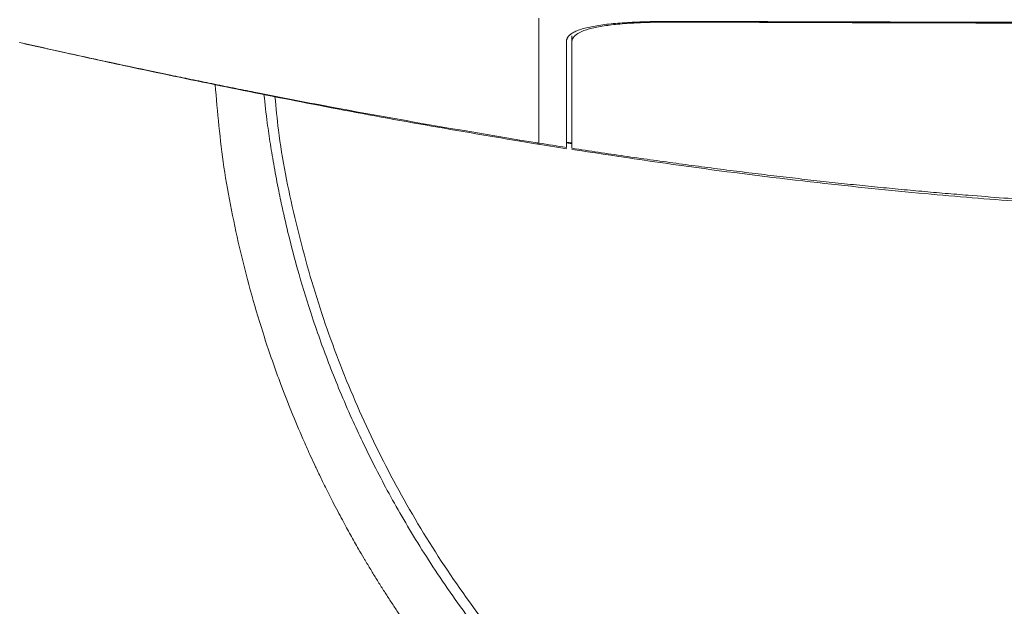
# Model space of a CAD drawing. Header units: millimetres. Extents: x 0 to 863, y 0 to 558.
# Tile 24 of 61: x 126 to 161, y 439 to 459. Entities that reach past the tile are written whole.
import ezdxf

# ---------------------------------------------------------------- set-up
doc = ezdxf.new("R2010")
doc.units = ezdxf.units.MM

msp = doc.modelspace()

# ---------------------------------------------------------------- linework, layer by layer
at = {"color": 7, "linetype": 'Continuous', "lineweight": 15}
for p, q in [((145.523, 458.226), (145.523, 458.426)), ((143.708, 454.762), (144.32, 454.663)), ((144.291, 454.668), (144.387, 454.652)), ((144.369, 454.696), (144.317, 454.703)), ((144.363, 454.656), (145.339, 454.502)), ((145.33, 454.701), (145.523, 454.671))]:
    msp.add_line(p, q, dxfattribs=at)
for points, knots in [([(144.369, 459.042), (144.369, 459.042), (144.369, 458.879), (144.369, 458.477), (144.369, 458.317), (144.369, 457.958), (144.369, 457.361), (144.369, 456.641), (144.369, 455.903), (144.369, 455.653), (144.369, 455.162), (144.369, 454.921), (144.369, 454.696)], [0, 0, 0, 0, 0.25, 0.25, 0.375, 0.375, 0.5, 0.75, 0.75, 0.875, 0.875, 1, 1, 1, 1]), ([(145.33, 458.232), (145.331, 458.241), (145.331, 458.259), (145.336, 458.286), (145.344, 458.313), (145.355, 458.339), (145.368, 458.365), (145.385, 458.39), (145.421, 458.435), (145.49, 458.496), (145.615, 458.569), (145.775, 458.634), (145.97, 458.693), (146.197, 458.744), (146.535, 458.803), (147.025, 458.859), (147.586, 458.895), (148.06, 458.913), (148.363, 458.921), (148.607, 458.926), (148.791, 458.928), (148.975, 458.929), (149.098, 458.928), (149.16, 458.928)], [0, 0, 0, 0, 0.018333, 0.036665, 0.05501, 0.073382, 0.091794, 0.110262, 0.128798, 0.191847, 0.25389, 0.316051, 0.378858, 0.442613, 0.505756, 0.629616, 0.75477, 0.816877, 0.87831, 0.908778, 0.939165, 0.969547, 1, 1, 1, 1]), ([(145.523, 458.226), (145.523, 458.226), (145.523, 458.288), (145.569, 458.402), (145.772, 458.55), (146.102, 458.671), (146.552, 458.764), (147.108, 458.833), (147.593, 458.867), (147.95, 458.883), (148.143, 458.891), (148.34, 458.896), (148.542, 458.901), (148.747, 458.904), (148.955, 458.905), (149.095, 458.905), (149.165, 458.905)], [0, 0, 0, 0, 0.000026, 0.128325, 0.249993, 0.374157, 0.50046, 0.622042, 0.750543, 0.785451, 0.820599, 0.855988, 0.891621, 0.927499, 0.963625, 1, 1, 1, 1]), ([(149.16, 458.928), (150.697, 458.923), (154.387, 458.911), (159.754, 458.899), (165.595, 458.89), (171.31, 458.886), (177.007, 458.889), (182.214, 458.897), (187.562, 458.909), (191.251, 458.921), (193.42, 458.928)], [0, 0, 0, 0, 0.104194, 0.250069, 0.363839, 0.500056, 0.637469, 0.749994, 0.85297, 1, 1, 1, 1]), ([(149.165, 458.905), (151.088, 458.897), (154.776, 458.883), (162.152, 458.862), (171.292, 458.851), (180.439, 458.862), (187.814, 458.883), (191.501, 458.898), (193.417, 458.905)], [0, 0, 0, 0, 0.1303639, 0.250023, 0.5000297, 0.7500104, 0.8701456, 1, 1, 1, 1]), ([(126.311, 458.189), (126.887, 458.06), (128.196, 457.767), (130.586, 457.249), (133.473, 456.645), (136.79, 455.988), (140.198, 455.352), (142.538, 454.96), (143.712, 454.764)], [0, 0, 0, 0, 0.099766, 0.227023, 0.41363, 0.598805, 0.79887, 1, 1, 1, 1]), ([(145.33, 454.545), (145.33, 454.589), (145.33, 454.674), (145.33, 454.801), (145.331, 454.921), (145.331, 455.033), (145.331, 455.138), (145.331, 455.234), (145.331, 455.321), (145.331, 455.399), (145.331, 455.468), (145.331, 455.528), (145.331, 455.736), (145.331, 456.094), (145.33, 456.509), (145.33, 456.827), (145.33, 457.053), (145.33, 457.272), (145.33, 457.484), (145.33, 457.687), (145.33, 457.88), (145.33, 458.063), (145.33, 458.176), (145.33, 458.232)], [0, 0, 0, 0, 0.035734, 0.069135, 0.100212, 0.12897, 0.155412, 0.179538, 0.201348, 0.22084, 0.238011, 0.25286, 0.265383, 0.392686, 0.520297, 0.580713, 0.641021, 0.701207, 0.761258, 0.821166, 0.880925, 0.940536, 1, 1, 1, 1]), ([(145.523, 454.516), (145.523, 454.555), (145.523, 454.634), (145.523, 454.76), (145.523, 454.893), (145.523, 455.061), (145.523, 455.285), (145.523, 455.547), (145.523, 455.763), (145.523, 455.938), (145.523, 456.117), (145.523, 456.342), (145.523, 456.676), (145.523, 457.063), (145.523, 457.43), (145.523, 457.698), (145.523, 457.89), (145.523, 458.066), (145.523, 458.173), (145.523, 458.226)], [0, 0, 0, 0, 0.031467, 0.064438, 0.098915, 0.134898, 0.193368, 0.266952, 0.328725, 0.353396, 0.396134, 0.461841, 0.52243, 0.650739, 0.766613, 0.827962, 0.8873, 0.944641, 1, 1, 1, 1]), ([(171.292, 421.423), (171.035, 421.425), (170.562, 421.427), (169.914, 421.447), (169.389, 421.469), (168.988, 421.492), (168.71, 421.51), (168.432, 421.53), (167.653, 421.59), (166.295, 421.735), (164.582, 422.003), (163.043, 422.313), (161.669, 422.643), (160.329, 423.014), (158.901, 423.469), (157.324, 424.043), (155.666, 424.736), (153.717, 425.665), (151.681, 426.785), (149.52, 428.173), (147.599, 429.591), (145.664, 431.212), (143.809, 432.985), (142.326, 434.624), (141.338, 435.827), (140.632, 436.736), (140.078, 437.496), (139.642, 438.127), (139.406, 438.477), (139.185, 438.812), (138.968, 439.148), (138.754, 439.488), (138.544, 439.829), (138.387, 440.09), (138.239, 440.34), (138.063, 440.641), (137.864, 440.992), (137.676, 441.332), (137.528, 441.604), (137.367, 441.907), (137.194, 442.238), (137.01, 442.601), (136.816, 442.994), (136.666, 443.308), (136.526, 443.605), (136.373, 443.938), (135.964, 444.854), (135.416, 446.206), (134.832, 447.878), (134.371, 449.406), (133.99, 450.878), (133.669, 452.363), (133.317, 454.307), (133.19, 455.77), (133.107, 456.728)], [0, 0, 0, 0, 0.013493, 0.024832, 0.034014, 0.041041, 0.045912, 0.048626, 0.055658, 0.086935, 0.120221, 0.146633, 0.169263, 0.19436, 0.219564, 0.247885, 0.282403, 0.313797, 0.361151, 0.404232, 0.448459, 0.486337, 0.536625, 0.582979, 0.602201, 0.61831, 0.643387, 0.651522, 0.658537, 0.66555, 0.672562, 0.679572, 0.686581, 0.693588, 0.695587, 0.701808, 0.711898, 0.716759, 0.722182, 0.728166, 0.734712, 0.741819, 0.749487, 0.757717, 0.760103, 0.766709, 0.776947, 0.812695, 0.84326, 0.86984, 0.896422, 0.923004, 0.949588, 1, 1, 1, 1]), ([(145.523, 454.516), (145.827, 454.47), (146.435, 454.378), (147.343, 454.245), (148.244, 454.116), (149.14, 453.993), (150.028, 453.874), (150.91, 453.76), (151.784, 453.651), (152.652, 453.547), (153.511, 453.447), (154.363, 453.352), (155.208, 453.262), (156.044, 453.177), (156.872, 453.096), (157.692, 453.02), (158.504, 452.949), (159.863, 452.836), (161.771, 452.695), (164.607, 452.53), (167.733, 452.409), (171.99, 452.35), (177.094, 452.456), (181.624, 452.734), (184.759, 453), (186.425, 453.157), (188.125, 453.334), (189.857, 453.53), (191.619, 453.746), (193.409, 453.982), (195.228, 454.237), (196.448, 454.422), (197.063, 454.515)], [0, 0, 0, 0, 0.017866, 0.035602, 0.053204, 0.070667, 0.087989, 0.105165, 0.122194, 0.13907, 0.155792, 0.172356, 0.188761, 0.205003, 0.221081, 0.236991, 0.252732, 0.268303, 0.316023, 0.363599, 0.432864, 0.497281, 0.610256, 0.728564, 0.760218, 0.792562, 0.825581, 0.859253, 0.893557, 0.928468, 0.963959, 1, 1, 1, 1]), ([(145.523, 454.476), (146.967, 454.259), (149.813, 453.829), (153.914, 453.326), (157.655, 452.941), (160.954, 452.671), (163.95, 452.482), (166.79, 452.359), (169.384, 452.298), (171.743, 452.287), (173.945, 452.31), (176.324, 452.376), (179.012, 452.498), (182.044, 452.694), (185.414, 452.98), (189.113, 453.371), (193.038, 453.863), (195.722, 454.271), (197.063, 454.475)], [0, 0, 0, 0, 0.084637, 0.166773, 0.23941, 0.302543, 0.358526, 0.413325, 0.467233, 0.508873, 0.549971, 0.594793, 0.646753, 0.705847, 0.770825, 0.842679, 0.921405, 1, 1, 1, 1])]:
    msp.add_open_spline(points, degree=3, knots=knots, dxfattribs=at)
at = {"color": 8, "linetype": 'Continuous', "lineweight": 15}
for points, knots in [([(143.711, 454.8), (141.567, 455.162), (138.48, 455.683), (135.285, 456.304), (134.102, 456.539), (133.733, 456.613), (133.365, 456.687), (132.997, 456.762), (132.629, 456.837), (132.151, 456.935), (131.5, 457.069), (130.578, 457.263), (129.395, 457.514), (127.938, 457.829), (126.875, 458.065), (126.305, 458.191)], [0, 0, 0, 0, 0.36766, 0.529403, 0.550582, 0.571761, 0.59294, 0.614118, 0.635296, 0.656473, 0.696689, 0.747714, 0.815872, 0.90116, 1, 1, 1, 1]), ([(134.806, 456.387), (134.842, 456.057), (134.892, 455.605), (134.973, 455.029), (135.03, 454.652), (135.093, 454.264), (135.162, 453.864), (135.237, 453.452), (135.337, 452.944), (135.486, 452.239), (135.715, 451.269), (136.046, 450.035), (136.414, 448.847), (136.778, 447.793), (137.1, 446.931), (137.457, 446.042), (137.838, 445.163), (138.237, 444.304), (138.647, 443.473), (139.102, 442.608), (139.605, 441.711), (140.159, 440.785), (140.999, 439.47), (142.201, 437.776), (143.407, 436.303), (144.263, 435.344), (144.683, 434.89), (145.116, 434.437), (145.562, 433.986), (146.021, 433.537), (146.493, 433.092), (147.438, 432.231), (148.802, 431.092), (150.53, 429.827), (151.913, 428.922), (152.958, 428.294), (153.71, 427.869), (154.223, 427.593), (154.512, 427.442), (154.608, 427.392), (154.645, 427.374), (154.659, 427.366), (154.666, 427.363), (154.668, 427.361), (154.669, 427.361), (154.67, 427.36), (154.67, 427.36), (154.988, 427.198), (155.535, 426.926), (156.229, 426.604), (156.796, 426.352), (157.355, 426.113), (158.012, 425.848), (158.757, 425.563), (159.544, 425.284), (160.285, 425.04), (160.955, 424.835), (161.607, 424.648), (162.344, 424.452), (163.164, 424.254), (163.991, 424.075), (164.756, 423.928), (165.422, 423.813), (166.086, 423.71), (166.814, 423.611), (167.532, 423.53), (168.203, 423.466), (168.816, 423.419), (169.453, 423.381), (170.093, 423.355), (170.646, 423.341), (171.026, 423.337), (171.216, 423.337), (171.273, 423.337), (171.292, 423.337)], [0, 0, 0, 0, 0.018496, 0.025329, 0.032398, 0.039702, 0.04724, 0.055014, 0.063022, 0.076056, 0.095178, 0.118518, 0.147162, 0.164386, 0.180624, 0.198394, 0.217696, 0.233936, 0.251122, 0.269253, 0.28833, 0.308353, 0.329321, 0.375158, 0.423859, 0.435188, 0.446661, 0.458279, 0.470042, 0.481948, 0.494, 0.506196, 0.553068, 0.592767, 0.625292, 0.644977, 0.660625, 0.673357, 0.677355, 0.678803, 0.679381, 0.679623, 0.679727, 0.679773, 0.679793, 0.679801, 0.679805, 0.679808, 0.69965, 0.713824, 0.722331, 0.734195, 0.747637, 0.761765, 0.778559, 0.794104, 0.805194, 0.817529, 0.831867, 0.847594, 0.864488, 0.878933, 0.89093, 0.90209, 0.916296, 0.931838, 0.942282, 0.953788, 0.966039, 0.977796, 0.989424, 0.996825, 0.998941, 1, 1, 1, 1]), ([(135.19, 456.311), (135.226, 455.923), (135.356, 454.51), (135.848, 452.107), (136.655, 449.133), (137.718, 446.244), (139.008, 443.456), (140.527, 440.789), (142.263, 438.258), (144.205, 435.881), (146.337, 433.672), (148.645, 431.645), (151.112, 429.82), (153.721, 428.214), (156.455, 426.84), (159.297, 425.703), (162.225, 424.808), (165.213, 424.166), (168.242, 423.761), (170.274, 423.709), (171.292, 423.683)], [0, 0, 0, 0, 0.0219645, 0.0799838, 0.1378673, 0.1955704, 0.2532177, 0.3107592, 0.368275, 0.425859, 0.4834139, 0.5410252, 0.598643, 0.6560451, 0.7133259, 0.770766, 0.8281973, 0.8855716, 0.9427022, 1, 1, 1, 1]), ([(143.712, 454.765), (143.711, 454.764), (143.708, 454.756), (143.71, 454.779), (143.711, 454.8)], [0, 0, 0, 0, 0.097806, 1, 1, 1, 1]), ([(144.317, 454.703), (144.315, 454.681), (144.313, 454.657), (144.317, 454.665), (144.317, 454.666)], [0, 0, 0, 0, 0.9102387, 1, 1, 1, 1]), ([(144.369, 454.696), (144.367, 454.673), (144.365, 454.649), (144.369, 454.657), (144.369, 454.658)], [0, 0, 0, 0, 0.906311, 1, 1, 1, 1])]:
    msp.add_open_spline(points, degree=3, knots=knots, dxfattribs=at)
at = {"color": 7, "linetype": 'Continuous', "lineweight": 15}
for points in [[(144.317, 454.703), (144.115, 454.735), (143.913, 454.768), (143.711, 454.8)], [(144.369, 454.696), (144.689, 454.645), (145.009, 454.594), (145.33, 454.545)], [(145.522, 454.7), (145.458, 454.71), (145.394, 454.719), (145.331, 454.729)]]:
    msp.add_open_spline(points, degree=3, dxfattribs=at)

doc.saveas('drawing.dxf')
